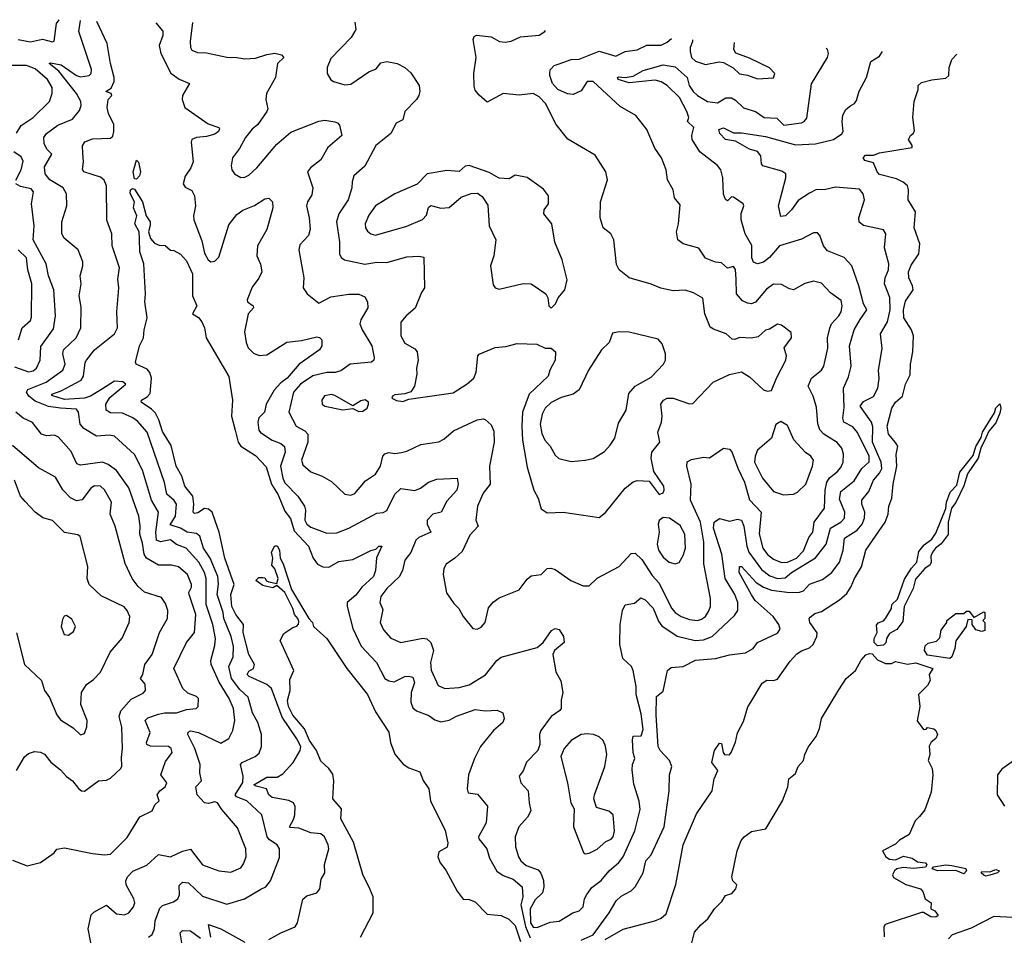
# Model space of a CAD drawing. Extents: x 1468344 to 1613994, y 525695 to 643861.
# Tile 113 of 256: x 1504971 to 1509888, y 638713 to 643284. Entities that reach past the tile are written whole.
import ezdxf

# ---------------------------------------------------------------- set-up
doc = ezdxf.new("R2010")
doc.units = 0

msp = doc.modelspace()

# ---------------------------------------------------------------- linework, layer by layer
at = {"layer": '0CON10XD'}
for points in [[(1504963.3, 643185), (1505025, 643173.8), (1505085, 643187.2), (1505135, 643173.8), (1505143.3, 643176.7), (1505155.4, 643265), (1505168.1, 643283.8)], [(1505336.2, 638625), (1505313.5, 638745), (1505328, 638815), (1505341.3, 638828.7), (1505405, 638864), (1505455, 638820.8), (1505495, 638815.4), (1505517.1, 638825), (1505540, 638855), (1505546.2, 638875), (1505542.1, 638895), (1505503.5, 638965), (1505501.8, 638985), (1505509.5, 639005), (1505536.9, 639033.1), (1505606.8, 639063.2), (1505665, 639116), (1505725, 639104.5), (1505785, 639132.5), (1505825, 639143.3), (1505885, 639065.4), (1505965.5, 639034.5), (1506025, 639027.9), (1506075, 639050.6), (1506089.5, 639070.5), (1506101.5, 639105), (1506101.1, 639145), (1506059.3, 639249.3), (1505980.5, 639340.5), (1505959.5, 639375), (1505945, 639378.8), (1505915, 639370.8), (1505895, 639374.8), (1505858.1, 639415), (1505850.6, 639455), (1505879.2, 639485), (1505870.6, 639525), (1505872.5, 639565), (1505846.7, 639645), (1505810.6, 639715), (1505812.5, 639727.5), (1505825, 639733.3), (1505865, 639726.2), (1505975, 639671.8), (1506015.2, 639694.8), (1506036.1, 639735), (1506046, 639785), (1506038.8, 639845), (1506016.7, 639895), (1505966.9, 639976.9), (1505928.2, 640065), (1505926, 640085), (1505945, 640160), (1505948.3, 640195), (1505935.7, 640265), (1505902.8, 640365), (1505902, 640495), (1505893.8, 640525), (1505865.6, 640575), (1505802.5, 640645), (1505754.6, 640664.6), (1505725, 640687.6), (1505675, 640677.8), (1505655, 640685.3), (1505650.7, 640725), (1505665.2, 640825), (1505630, 640885), (1505585.2, 641035), (1505545, 641113.6), (1505445, 641204.6), (1505419.5, 641209.5), (1505355, 641204.8), (1505292.4, 641242.4), (1505274.2, 641265), (1505264.7, 641324.7), (1505255, 641339.2), (1505174.4, 641344.4), (1505115, 641352.4), (1505049, 641379), (1505016.8, 641405), (1505005.4, 641425), (1505012.9, 641437.1), (1505104, 641475), (1505186.9, 641535), (1505198.4, 641565), (1505186.9, 641615), (1505190.3, 641635), (1505254, 641695), (1505276.8, 641745), (1505278.6, 641848.6), (1505267.7, 641905), (1505279.1, 641965), (1505273.5, 642005), (1505287.5, 642055), (1505286.5, 642075), (1505263.6, 642135), (1505193.9, 642193.9), (1505181.8, 642215), (1505182.1, 642275), (1505206.4, 642355), (1505204.6, 642415), (1505187.8, 642445), (1505122.1, 642485), (1505098, 642515), (1505095, 642548.8), (1505132.3, 642612.3), (1505107.6, 642637.6), (1505093.1, 642665), (1505092.2, 642695), (1505105.7, 642715), (1505162.5, 642757.5), (1505235, 642787.5), (1505269.6, 642830.4), (1505278.6, 642855), (1505276.8, 642875), (1505255.2, 642915), (1505166.1, 643026.1), (1505119.4, 643065), (1505125, 643068.5), (1505178.1, 643058.1), (1505255, 643004.5), (1505275, 642997.8), (1505319.1, 643005), (1505328.1, 643015), (1505330, 643035), (1505266.6, 643225), (1505274.9, 643279.1)], [(1505615, 638703.9), (1505633.6, 638716.4), (1505644.1, 638745), (1505647.5, 638785), (1505671.6, 638848.4), (1505685, 638861.8), (1505739.4, 638880.6), (1505760.8, 638895), (1505770, 638915), (1505767.6, 638962.4), (1505785, 638977.8), (1505815, 638974.6), (1505885, 638908.4), (1506005, 638868.8), (1506094, 638896), (1506175, 638943.3), (1506200.6, 638955), (1506223.1, 638985), (1506267.9, 639102.1), (1506268.2, 639145), (1506257.5, 639165), (1506219.1, 639189.1), (1506207.7, 639205), (1506180, 639315), (1506105, 639384.1), (1506053.3, 639405), (1506047.3, 639415), (1506086.1, 639476.1), (1506087.9, 639507.9), (1506073.9, 639565), (1506083.1, 639575), (1506146.9, 639605), (1506167.1, 639622.9), (1506178.7, 639655), (1506179.2, 639715), (1506160, 639775), (1506134.4, 639824.4), (1506112, 639902), (1506070.5, 639940.5), (1506028.9, 639995), (1506015.8, 640055), (1506037.5, 640102.5), (1506038.8, 640155), (1506027.9, 640205), (1505990.8, 640295), (1505986.6, 640325), (1505957.1, 640415), (1505963.9, 640466.1), (1505960.4, 640505), (1505922.7, 640595), (1505889.4, 640645), (1505870.9, 640705), (1505855, 640718.1), (1505808.1, 640725), (1505775.1, 640745.1), (1505722.3, 640762.3), (1505749.9, 640805), (1505753.6, 640865), (1505743.1, 640883.1), (1505706.9, 640915), (1505693.7, 640973.7), (1505607.5, 641225), (1505560.2, 641280.2), (1505537, 641297), (1505485, 641320.2), (1505425, 641321.5), (1505403.3, 641335), (1505402.3, 641365), (1505422.1, 641397.9), (1505501.4, 641465), (1505486.5, 641476.5), (1505445, 641478.7), (1505385, 641441), (1505325.1, 641404.9), (1505295, 641395.3), (1505195, 641387.5), (1505131.7, 641408.3), (1505131.2, 641415), (1505178.1, 641431.9), (1505278.5, 641485), (1505289.3, 641505), (1505298.2, 641571.8), (1505305, 641584.3), (1505345, 641636.5), (1505445.4, 641715), (1505460.5, 641745), (1505456.1, 641825), (1505466.1, 641945), (1505462.2, 641987.8), (1505470, 642045), (1505433.8, 642155), (1505431.2, 642215), (1505406.8, 642283.2), (1505405.4, 642455), (1505392.6, 642482.6), (1505375, 642497.1), (1505291.9, 642525), (1505285.5, 642535.5), (1505290.7, 642575), (1505286.7, 642616.7), (1505285.4, 642654.6), (1505296, 642674), (1505335, 642689.1), (1505425, 642692.1), (1505437, 642703), (1505442.3, 642725), (1505440.7, 642760.7), (1505414.7, 642815), (1505407.6, 642845), (1505413.1, 642885), (1505432, 642905), (1505427.5, 642915), (1505401.9, 642925), (1505427.6, 642942.4), (1505443.9, 642975), (1505443.9, 642995), (1505424.1, 643065), (1505407.7, 643165), (1505355.8, 643275.5)], [(1505650.7, 643268.5), (1505685.9, 643225.9), (1505685.9, 643205), (1505668.4, 643155), (1505676.3, 643115), (1505726.3, 643016.3), (1505767.7, 642987.7), (1505820, 642965), (1505784, 642905), (1505783.3, 642885), (1505795.6, 642845), (1505913.2, 642763.2), (1505965.6, 642745.6), (1505968.7, 642738.7), (1505964.5, 642725), (1505945, 642712.7), (1505905, 642700.2), (1505853.8, 642696.2), (1505831.5, 642685), (1505827.4, 642672.6), (1505836.9, 642575), (1505825.9, 642544.1), (1505797.2, 642502.8), (1505787.1, 642465), (1505797.8, 642447.8), (1505830.5, 642430.5), (1505843.8, 642405), (1505848.5, 642355), (1505839.4, 642305), (1505841.5, 642285), (1505880.6, 642180.6), (1505895, 642118), (1505912.2, 642085), (1505925, 642075.6), (1505945, 642078.1), (1505965, 642098), (1506015, 642259.2), (1506055, 642311.5), (1506085, 642333.1), (1506143.1, 642356.9), (1506195, 642390), (1506215, 642393.3), (1506233.9, 642373.9), (1506235.6, 642345), (1506205.8, 642235.8), (1506158.9, 642155), (1506155.4, 642105), (1506173.6, 642063.6), (1506180, 642025), (1506166, 641994), (1506131.7, 641948.3), (1506106.9, 641885), (1506108.6, 641875), (1506137.1, 641855), (1506139.4, 641845), (1506112.9, 641815), (1506093.6, 641726.4), (1506101.7, 641671.7), (1506112.7, 641645), (1506139.2, 641619.2), (1506167, 641607), (1506205, 641611.5), (1506305, 641674.6), (1506377.9, 641682.1), (1506455, 641700), (1506468.1, 641698.1), (1506480, 641685), (1506480.8, 641655), (1506468.6, 641635), (1506366.4, 641563.6), (1506307.1, 641495), (1506275, 641471.2), (1506242.4, 641435), (1506202.7, 641365), (1506194.6, 641325.4), (1506165, 641295.8), (1506160, 641275), (1506165.6, 641235), (1506173.5, 641223.5), (1506231.5, 641185), (1506275, 641168.9), (1506293.9, 641153.9), (1506297.1, 641125), (1506274.5, 641055), (1506285, 640994.4), (1506295, 640971.6), (1506360.4, 640905), (1506392.7, 640855), (1506398.8, 640835), (1506395.3, 640785), (1506405.9, 640765.9), (1506425, 640750.5), (1506505, 640720), (1506555, 640721.6), (1506614.2, 640745.8), (1506755, 640820), (1506785.9, 640824.1), (1506805, 640833.6), (1506845, 640914.5), (1506875, 640943.8), (1506945, 640933.8), (1506973.1, 640945), (1507012.5, 640975), (1507055, 640989.6), (1507155.7, 640995.7), (1507160.6, 640965), (1507153.5, 640935), (1507105, 640880.9), (1507075.3, 640824.7), (1507033.6, 640815), (1507006.8, 640785), (1507006.2, 640765), (1507024.2, 640725), (1506965, 640699.1), (1506948.7, 640685), (1506925, 640624.4), (1506895, 640586), (1506883.1, 640535), (1506867, 640503), (1506803.8, 640445), (1506775, 640404.3), (1506769.2, 640375), (1506785, 640340), (1506771.5, 640275), (1506788.3, 640238.3), (1506825, 640195.8), (1506875, 640174), (1506985, 640196.7), (1507005, 640192.5), (1507025, 640175.6), (1507038.3, 640135), (1507023.2, 640075), (1507026.6, 640036.6), (1507060.2, 639960.2), (1507095, 639945.4), (1507165, 639950), (1507215.9, 639964.1), (1507296.8, 640013.2), (1507353.8, 640085), (1507375, 640100.8), (1507555, 640150.4), (1507585.8, 640175), (1507626.7, 640235), (1507645, 640244), (1507665, 640240), (1507687.5, 640205), (1507690.8, 640175), (1507641.1, 640135), (1507633.3, 640115), (1507648.3, 640028.3), (1507674.2, 639984.2), (1507683.5, 639925), (1507675, 639886.7), (1507674.4, 639845), (1507668.1, 639835), (1507625, 639806), (1507574, 639736), (1507566.4, 639715), (1507567.9, 639665), (1507559.1, 639635), (1507501.8, 639578.2), (1507485.4, 639534.6), (1507465, 639507.5), (1507473.3, 639475), (1507510.4, 639435), (1507514.6, 639374.6), (1507524.4, 639335), (1507506.9, 639303.1), (1507463.5, 639255), (1507445.6, 639205), (1507447.5, 639155), (1507461.8, 639105), (1507473.8, 639085), (1507501.1, 639061.1), (1507559.6, 639039.6), (1507573.4, 639023.4), (1507586.4, 638986.4), (1507588.9, 638955), (1507581.1, 638925), (1507545, 638890.8), (1507520.6, 638845), (1507522.2, 638775), (1507535, 638754.2), (1507555, 638752.1), (1507620.9, 638779.1), (1507665, 638783.6), (1507732.5, 638825), (1507765, 638835.4), (1507785.4, 638855), (1507791.4, 638895), (1507802.4, 638917.6), (1507828.8, 638951.2), (1507875, 638986.2), (1507914.5, 639035.5), (1507963.3, 639076.7), (1507984.7, 639105), (1508042.4, 639235), (1508069.5, 639340.5), (1508065, 639383.3), (1508038, 639468), (1508029, 639539), (1508030.7, 639565), (1508042.4, 639595), (1508034.1, 639625.9), (1508031.5, 639688.5), (1508035, 639707.5), (1508075, 639708.8), (1508085, 639740), (1508075, 639818.8), (1508048.9, 639915), (1508048.9, 639955), (1508035.2, 640035.2), (1508025.6, 640055.6), (1507983.3, 640095), (1507967.2, 640165), (1507970, 640265), (1507981.5, 640335), (1507995, 640362.2), (1508040.5, 640370.5), (1508072, 640398), (1508095, 640388.5), (1508135, 640345.6), (1508160.6, 640280.6), (1508178.5, 640258.5), (1508255, 640205.9), (1508344.8, 640184.8), (1508385, 640188), (1508428.2, 640205), (1508540.5, 640309.5), (1508557.5, 640335), (1508557.8, 640375), (1508541.8, 640415), (1508493.7, 640493.7), (1508477, 640615), (1508436.2, 640745), (1508438.2, 640775), (1508465, 640793.5), (1508515, 640779.7), (1508555, 640790.9), (1508575, 640785.6), (1508587.9, 640755), (1508602, 640655), (1508612.4, 640625), (1508675, 640539.8), (1508716.9, 640506.9), (1508755.2, 640494.8), (1508792.7, 640497.3), (1508824.8, 640525), (1508945, 640597.6), (1508997.4, 640665), (1509019.8, 640745), (1509072.9, 640777.1), (1509089.2, 640795), (1509091.9, 640825), (1509065, 640890), (1509072, 640928), (1509138.8, 640981.2), (1509176.3, 641043.7), (1509213, 641077), (1509212.2, 641105), (1509155, 641222.7), (1509132, 641252), (1509086.2, 641275), (1509081.1, 641295), (1509087.6, 641347.6), (1509085.4, 641445), (1509109.8, 641500.2), (1509122.5, 641555), (1509114.1, 641655.9), (1509138.2, 641735), (1509168, 641788), (1509200.6, 641835), (1509184.8, 641864.8), (1509161.8, 641955), (1509125.6, 642055), (1509087.3, 642097.3), (1509005, 642130), (1508985.6, 642155), (1508967.2, 642207.2), (1508955, 642220), (1508935, 642220), (1508875, 642187.5), (1508765, 642154.6), (1508715, 642096.5), (1508685, 642073.2), (1508655, 642064.7), (1508635, 642073.1), (1508627.8, 642095), (1508627.2, 642157.2), (1508594.1, 642215), (1508574.6, 642285), (1508573.9, 642316.1), (1508586.7, 642355), (1508584.4, 642364.4), (1508535, 642398), (1508525, 642400), (1508505, 642380), (1508495, 642386.7), (1508486.4, 642413.6), (1508482.9, 642495), (1508472.9, 642535), (1508456.1, 642556.1), (1508368.2, 642625), (1508329.1, 642685), (1508327.9, 642705), (1508338.2, 642745), (1508306.5, 642775), (1508311.8, 642795), (1508302.7, 642825), (1508266.7, 642895), (1508205, 642956), (1508175, 642973.5), (1508145, 642981.6), (1508015, 642968.2), (1507959.5, 642985), (1507955.8, 642995), (1507962.1, 642997.9), (1507995, 642995.3), (1508035, 643001.8), (1508085, 643029.4), (1508185, 643058.2), (1508245, 643048.4), (1508304.7, 642995), (1508314.4, 642955), (1508333.8, 642925), (1508355.5, 642905), (1508405.3, 642875.3), (1508455, 642868.2), (1508496.6, 642893.4), (1508525, 642894.1), (1508545, 642882.7), (1508585, 642844.2), (1508645.7, 642825), (1508688.8, 642795), (1508752.2, 642792.2), (1508786.7, 642756.7), (1508875, 642769.1), (1508888.6, 642775), (1508902, 642792), (1508925, 642963.8), (1509004.4, 643095), (1509010.6, 643115), (1509004.3, 643135), (1508997.8, 643141.3)], [(1505833.8, 643269.1), (1505821.9, 643175), (1505824.4, 643145), (1505831.7, 643131.7), (1505859.7, 643119.7), (1505905, 643119.1), (1506005, 643096.9), (1506055.7, 643094.3), (1506095, 643087.9), (1506148.1, 643091.9), (1506205, 643110.4), (1506245, 643116.4), (1506279.1, 643109.1), (1506290, 643095), (1506259.2, 643065), (1506248.1, 642995), (1506203.5, 642915), (1506200.5, 642885), (1506211.2, 642838.8), (1506206.2, 642825), (1506160.2, 642759.8), (1506132, 642738), (1506098.5, 642695), (1506069.3, 642640.7), (1506033.8, 642595), (1506027.5, 642555), (1506030.8, 642535), (1506044.3, 642514.3), (1506075, 642496), (1506095, 642497.1), (1506115, 642506.9), (1506155.4, 642545), (1506255, 642663.1), (1506325, 642722.3), (1506465, 642777.5), (1506495, 642781.5), (1506545, 642774.4), (1506559.1, 642769.1), (1506567.8, 642757.8), (1506580, 642705), (1506509.4, 642645), (1506475, 642584.5), (1506423.3, 642545), (1506409.1, 642525), (1506435.3, 642445), (1506430.9, 642409.1), (1506407.7, 642375), (1506402.9, 642355), (1506417.5, 642295), (1506421.8, 642238.2), (1506413.2, 642206.8), (1506370.8, 642159.2), (1506364.5, 642135), (1506390.6, 641995), (1506387.1, 641945), (1506407.1, 641915), (1506465, 641869.2), (1506525, 641900), (1506615, 641913.5), (1506665, 641913.3), (1506695, 641900), (1506708.6, 641875), (1506710, 641845), (1506674.5, 641785), (1506670.4, 641765), (1506681.5, 641735), (1506729.3, 641655), (1506741.8, 641598.2), (1506740, 641585), (1506728.8, 641575), (1506621.2, 641565), (1506575, 641530.4), (1506547.4, 641522.6), (1506505, 641523.4), (1506435, 641506.4), (1506374.1, 641465), (1506339.3, 641425), (1506315.3, 641325), (1506351.1, 641255), (1506395, 641232.2), (1506410, 641215), (1506410.3, 641175), (1506378.8, 641085), (1506385, 641062.5), (1506425, 641026.4), (1506482, 641005), (1506528.3, 640978.3), (1506595, 640915.8), (1506625, 640910.8), (1506645, 640918.1), (1506698.7, 640981.3), (1506747.8, 641015), (1506772.9, 641055), (1506784.7, 641105), (1506795, 641116.8), (1506815, 641123.3), (1506845, 641118.9), (1506877.3, 641122.7), (1506905, 641129.6), (1506975, 641162.7), (1507065, 641177.1), (1507089.8, 641190.2), (1507138, 641232), (1507255, 641285.6), (1507285, 641291.9), (1507295, 641288.6), (1507325, 641261.1), (1507339.1, 641229.1), (1507340.9, 641175), (1507317.7, 641055), (1507321.1, 640965), (1507285, 640920), (1507257.3, 640855), (1507248.8, 640785), (1507260, 640755), (1507219.5, 640710.5), (1507180.3, 640629.7), (1507144.2, 640595), (1507100.8, 640565), (1507090, 640545), (1507086.1, 640513.9), (1507102.4, 640422.4), (1507138.9, 640368.9), (1507163.3, 640345), (1507185, 640304.3), (1507234.4, 640244.4), (1507255, 640240.8), (1507275, 640251.4), (1507296.2, 640273.8), (1507312.4, 640347.6), (1507335, 640376), (1507365, 640397.5), (1507465, 640436.9), (1507505, 640491.2), (1507525, 640508), (1507575.7, 640514.3), (1507605.9, 640544.1), (1507623.9, 640546.1), (1507645, 640538.6), (1507724, 640484), (1507785, 640458), (1507815, 640458), (1507855, 640495.6), (1507964.2, 640555), (1508025, 640618.9), (1508045, 640620), (1508078.5, 640588.5), (1508129, 640509), (1508165, 640471.5), (1508226.7, 640346.7), (1508244.2, 640325), (1508275, 640305.2), (1508315, 640290), (1508355, 640284.1), (1508375, 640290.9), (1508395, 640305.4), (1508411, 640329), (1508420, 640355), (1508421.1, 640395), (1508387.7, 640567.7), (1508387.6, 640675), (1508371.1, 640775), (1508320.2, 640885), (1508324.4, 640965), (1508302.5, 641055), (1508305, 641076.7), (1508325, 641088.8), (1508385, 641100), (1508415, 641096.2), (1508485, 641144.2), (1508515, 641140), (1508527, 641127), (1508556.7, 641045), (1508591, 640975), (1508615, 640887.5), (1508673.8, 640825), (1508663.3, 640716.7), (1508681.4, 640645), (1508705, 640614.1), (1508735, 640591.6), (1508774.8, 640574.8), (1508805, 640575.7), (1508850.7, 640595), (1508885, 640632.3), (1508911.3, 640698.7), (1508931.2, 640725), (1508938.7, 640775), (1508989.3, 640845), (1508993.7, 640935), (1509001.5, 640975), (1509015, 640996.8), (1509053.1, 641026.9), (1509072, 641048), (1509082.9, 641075), (1509084.2, 641114.2), (1509076.8, 641145), (1509053.3, 641173.3), (1508987.3, 641215), (1508966.7, 641236.7), (1508955.9, 641265.9), (1508949.3, 641349.3), (1508934, 641405), (1508908, 641455), (1508924.4, 641495), (1508974.4, 641535), (1508986.2, 641555), (1509006.7, 641643.3), (1509005.2, 641695), (1509016.3, 641743.7), (1509024.6, 641765), (1509062, 641805), (1509072.5, 641825), (1509078.8, 641855), (1509072.7, 641882.7), (1509020.5, 641920.5), (1508975, 641967.9), (1508935, 641978.5), (1508892.4, 641967.6), (1508835, 641936), (1508815, 641940), (1508775, 641961.5), (1508735, 641963.6), (1508700.8, 641939.2), (1508645, 641873.3), (1508625, 641865.6), (1508605, 641868.5), (1508580, 641880), (1508550.9, 641915), (1508548.9, 641988.9), (1508545, 642037.5), (1508535, 642052.5), (1508505, 642044.2), (1508475, 642070.5), (1508445, 642072.7), (1508395, 642093.5), (1508363, 642143), (1508284.5, 642164.5), (1508258, 642185), (1508250.8, 642225), (1508261.5, 642265), (1508268.8, 642358.8), (1508241.2, 642395), (1508234, 642435), (1508206.2, 642485), (1508198.8, 642535), (1508175.8, 642595), (1508142.1, 642642.1), (1508102.5, 642735), (1508048, 642805), (1507970.1, 642850.1), (1507835, 642975.4), (1507804.7, 642975.3), (1507775, 642929.4), (1507735, 642911.2), (1507706.7, 642913.3), (1507657.8, 642935), (1507631.4, 642965), (1507618, 643005), (1507618.3, 643021.7), (1507622, 643035), (1507640, 643055), (1507665, 643063.6), (1507725, 643084.4), (1507765, 643086.6), (1507865, 643126), (1507948, 643102), (1507995, 643125.4), (1508055, 643133.9), (1508103.2, 643156.8), (1508175, 643156.8), (1508205, 643170.8), (1508225.5, 643189.8)], [(1506644.6, 643271.6), (1506649.1, 643235), (1506625.8, 643195), (1506525, 643090), (1506506, 643045), (1506506.2, 643015), (1506524.3, 642984.3), (1506537.5, 642975), (1506595, 642958.1), (1506625, 642961.2), (1506715, 643023.3), (1506750.8, 643039.2), (1506775, 643068.8), (1506805, 643075.4), (1506856.7, 643065), (1506893.8, 643045), (1506925, 643018.8), (1506966, 642955), (1506968.8, 642925), (1506963.8, 642905), (1506953.3, 642885), (1506894.2, 642825.8), (1506885, 642783.8), (1506851.9, 642768.1), (1506824, 642715), (1506749.2, 642655), (1506695, 642552), (1506640, 642505), (1506631.1, 642475), (1506630.6, 642445), (1506611.8, 642385), (1506565.3, 642314.7), (1506552.9, 642275), (1506567.5, 642175), (1506568.5, 642115), (1506576.1, 642096.1), (1506594, 642085), (1506695, 642062.8), (1506755, 642074.1), (1506805, 642070.9), (1506905, 642100), (1506965, 642103.3), (1506988.8, 642098.8), (1506993.3, 641945), (1506977.6, 641922.4), (1506946.1, 641843.9), (1506900.4, 641805), (1506875.3, 641774.7), (1506874.6, 641705), (1506895, 641669.5), (1506945, 641640), (1506955.6, 641625), (1506961.5, 641585), (1506951.9, 641545), (1506954.3, 641514.3), (1506942.2, 641455), (1506925, 641426.2), (1506895, 641415.8), (1506845, 641411.2), (1506832.5, 641405), (1506830, 641395), (1506853, 641383), (1506885, 641378), (1506915, 641388.8), (1507135, 641421.9), (1507205, 641466.3), (1507238.2, 641495), (1507250.9, 641525), (1507259.4, 641605), (1507265, 641614), (1507345, 641647.5), (1507398, 641652), (1507455, 641668.1), (1507554.2, 641664.2), (1507595, 641643.3), (1507625, 641643.8), (1507646, 641625), (1507644.4, 641585), (1507618.5, 641535), (1507610, 641505), (1507515.4, 641415), (1507482.8, 641325), (1507478.1, 641255), (1507481.9, 641185), (1507505, 641050), (1507538.9, 640935), (1507560, 640895), (1507575, 640842), (1507605, 640822.9), (1507685.8, 640825.8), (1507865, 640798.1), (1507896.4, 640823.6), (1507995, 640945.8), (1508035, 640976), (1508055, 640983.8), (1508115, 640980), (1508164.2, 640914.2), (1508185, 640921.2), (1508190, 640935), (1508187.1, 640955), (1508138.5, 641028.5), (1508124.5, 641095.5), (1508127.5, 641125), (1508166.9, 641175), (1508158.5, 641225), (1508176.7, 641275), (1508179.4, 641305), (1508172, 641365), (1508185.3, 641384.7), (1508205, 641393.8), (1508234.6, 641394.6), (1508315, 641365.6), (1508332.2, 641367.8), (1508434.2, 641475), (1508515, 641512.5), (1508575.8, 641525.8), (1508615, 641500.8), (1508685, 641436.7), (1508705, 641430), (1508725, 641433.3), (1508749.4, 641495), (1508796.9, 641585), (1508799.4, 641605), (1508788, 641645), (1508825.6, 641695), (1508822.7, 641722.7), (1508775, 641759.4), (1508755, 641764.4), (1508715, 641739.2), (1508695, 641734.2), (1508659.2, 641700.8), (1508623.8, 641693.8), (1508565, 641697.1), (1508542.7, 641687.3), (1508528.3, 641688.3), (1508498.8, 641715), (1508435, 641738.2), (1508419.7, 641749.7), (1508392.3, 641815), (1508383.1, 641893.1), (1508335, 641920), (1508295, 641933.6), (1508235, 641930.9), (1508173, 641943), (1508125, 641964.2), (1508015, 641995.7), (1507964.7, 642034.7), (1507951.1, 642061.1), (1507938.1, 642185), (1507922.5, 642215), (1507884, 642245), (1507870, 642295), (1507872.2, 642375), (1507906.5, 642485), (1507898.1, 642525), (1507845, 642606.9), (1507707.9, 642687.9), (1507650.3, 642760.3), (1507596.9, 642865), (1507565, 642898.6), (1507535, 642916.2), (1507465, 642907.1), (1507385, 642914.6), (1507305, 642872.5), (1507265, 642907.5), (1507245, 642932), (1507241.2, 642951.2), (1507239.7, 643015), (1507250.3, 643095), (1507235.5, 643184.5), (1507240.9, 643199.1), (1507253.1, 643206.9), (1507325, 643198.5), (1507367.5, 643175), (1507395, 643172.1), (1507425, 643176), (1507472.4, 643197.6), (1507565, 643207.1), (1507593.8, 643225), (1507596.6, 643229.2)], [(1508330.7, 643183.2), (1508331.2, 643175), (1508318.8, 643145), (1508318.4, 643125), (1508326.1, 643095), (1508345, 643076.7), (1508395, 643060), (1508463.8, 643073.8), (1508485, 643070), (1508533.2, 643043.2), (1508565, 643014.1), (1508605, 643007.3), (1508655, 642988.4), (1508735, 642993.8), (1508742.5, 643015), (1508715, 643043.3), (1508615, 643092.5), (1508547, 643117), (1508537.5, 643135), (1508540.8, 643170)], [(1507895, 638692.2), (1507985, 638743.8), (1508142.9, 638785), (1508175, 638798.5), (1508198.9, 638821.1), (1508247.1, 638967.1), (1508285, 639164.3), (1508350.5, 639319.5), (1508429.2, 639435), (1508438.5, 639495), (1508456.9, 639535), (1508426.9, 639575), (1508440, 639635), (1508465, 639672.5), (1508475, 639670), (1508483.8, 639625), (1508491.2, 639615), (1508515, 639614.2), (1508523.8, 639625), (1508545, 639677.5), (1508555.6, 639724.4), (1508585, 639780), (1508606.5, 639853.5), (1508622.5, 639877.5), (1508677.9, 639972.1), (1508702.7, 639987.3), (1508735, 639984.7), (1508755, 639991.8), (1508818.6, 640081.4), (1508852.4, 640117.6), (1508875, 640133.4), (1508915, 640147.7), (1508933.5, 640165), (1508952.1, 640205), (1508953.1, 640223.1), (1508917.1, 640275), (1508914, 640295), (1508918.3, 640301.7), (1508941.1, 640318.9), (1508975, 640328.9), (1509065, 640387.1), (1509101.1, 640418.9), (1509123.8, 640455), (1509139.6, 640495), (1509175, 640552.9), (1509197, 640635), (1509293, 640775), (1509307.7, 640815), (1509311, 640855), (1509326.6, 640895), (1509332.3, 640965), (1509351.8, 641055), (1509347.3, 641112.7), (1509355.7, 641155), (1509343.6, 641173.6), (1509309.2, 641215), (1509303.1, 641255), (1509325.3, 641345), (1509344.7, 641375), (1509379.1, 641405), (1509395, 641464), (1509418.3, 641511.7), (1509420, 641565), (1509431.3, 641625), (1509433.6, 641705), (1509423.6, 641735), (1509386.1, 641795), (1509384.7, 641834.7), (1509395, 641879.2), (1509432.1, 641935), (1509430, 641955), (1509411.4, 641995), (1509410, 642025), (1509422.2, 642057.8), (1509461.2, 642115), (1509466.4, 642165), (1509437.5, 642245), (1509444.5, 642324.5), (1509407.1, 642385), (1509410, 642435), (1509403.5, 642455), (1509383, 642473), (1509349.3, 642489.3), (1509265, 642510.8), (1509252.5, 642525), (1509235, 642570), (1509191.3, 642581.3), (1509182.9, 642595), (1509195, 642606.9), (1509235, 642607.5), (1509265, 642620), (1509427.5, 642645), (1509427.5, 642655), (1509410, 642685), (1509420, 642705), (1509435, 642717.5), (1509438.7, 642731.3), (1509431.4, 642795), (1509437.6, 642875), (1509458.1, 642935), (1509457.5, 642955), (1509475, 642970.8), (1509525, 642984.3), (1509595, 642992.4), (1509611.4, 643005), (1509612.9, 643045), (1509625.5, 643084.5), (1509651.2, 643111.2)], [(1509121.2, 642855), (1509140, 642865), (1509149.1, 642880.9), (1509162.7, 642927.3), (1509199.3, 642995), (1509220.6, 643075), (1509265, 643101.4), (1509279.5, 643124.3)], [(1504955, 642718.1), (1504978.5, 642755), (1505038.5, 642795), (1505119.5, 642875), (1505133.5, 642915), (1505132.9, 642945), (1505110.8, 642985), (1505048.5, 643038.5), (1505005, 643054.4), (1504884.8, 643054.8)], [(1507775, 638689.4), (1507835, 638715.8), (1507914.7, 638825), (1507949.6, 638885), (1507975, 638908.7), (1508024.8, 638935.2), (1508044.5, 638955), (1508083.8, 639025), (1508097.9, 639085), (1508124.7, 639115.3), (1508134.3, 639135.7), (1508188.8, 639255), (1508213.6, 639435), (1508216.7, 639515), (1508228.2, 639555), (1508216.7, 639585), (1508168.7, 639635), (1508159.2, 639655), (1508148.6, 639811.4), (1508150.8, 639905), (1508185, 639932.5), (1508206, 640035), (1508225, 640050), (1508284.5, 640055.5), (1508345, 640086), (1508445, 640095.6), (1508515, 640114), (1508596, 640124), (1508633.8, 640145), (1508655.8, 640175), (1508755, 640221.9), (1508768.2, 640241.8), (1508762.3, 640265), (1508734.2, 640305), (1508687.9, 640345), (1508644.2, 640384.2), (1508625, 640413.2), (1508564.6, 640524.6), (1508565, 640553.5), (1508575.9, 640555), (1508648.7, 640475), (1508685, 640451.6), (1508725, 640436.7), (1508815, 640424.5), (1508864.6, 640425.4), (1508885, 640432.7), (1508914.6, 640465.4), (1508980.5, 640489.5), (1509025.9, 640524.1), (1509064, 640575), (1509082.9, 640635), (1509090.4, 640695), (1509153.8, 640735), (1509178.1, 640765), (1509188.9, 640795), (1509191.6, 640825), (1509176.1, 640865), (1509175.9, 640885), (1509211.1, 640928.9), (1509234.8, 640985), (1509265, 641019.4), (1509276.9, 641043.1), (1509273.5, 641075), (1509229.2, 641175), (1509231.9, 641251.9), (1509225.2, 641275), (1509168.6, 641355), (1509185, 641377.8), (1509235, 641403.3), (1509256, 641445), (1509263.3, 641493.3), (1509259.2, 641535), (1509278, 641642), (1509270, 641715), (1509304.8, 641775.2), (1509318.2, 641835), (1509316.2, 641896.2), (1509289.1, 641965), (1509292.1, 641995), (1509309.1, 642035), (1509311.5, 642065), (1509290, 642145), (1509296.7, 642215), (1509285, 642235.5), (1509185, 642256.2), (1509162.7, 642272.7), (1509160.9, 642295), (1509189.1, 642385), (1509182.9, 642415), (1509165, 642437.3), (1509045, 642447.2), (1508995, 642435.4), (1508946.2, 642435), (1508915, 642418.3), (1508858.3, 642381.7), (1508825, 642334.5), (1508795, 642304.5), (1508771.5, 642301.5), (1508760.4, 642355), (1508797.3, 642495), (1508796.7, 642515), (1508777, 642527), (1508682, 642555), (1508674.6, 642564.6), (1508672.6, 642605), (1508655.2, 642625.1), (1508615, 642636.8), (1508545, 642677), (1508495, 642685.8), (1508468.1, 642715), (1508461.8, 642735), (1508485, 642743.2), (1508535, 642718.2), (1508575, 642718.7), (1508695, 642700.4), (1508845, 642659.5), (1508945, 642664.3), (1509034.2, 642685.8), (1509076.6, 642713.4), (1509082.5, 642725), (1509077.9, 642775), (1509082.1, 642807.9), (1509096.7, 642835), (1509121.2, 642855)], [(1504952.7, 642482.7), (1504978.9, 642535), (1504988, 642578), (1504978.5, 642598.5), (1504941.5, 642625)], [(1505555, 642487.8), (1505545, 642488.8), (1505537.8, 642525), (1505555, 642582), (1505565, 642572), (1505574.7, 642525), (1505569.2, 642505), (1505555, 642487.8)], [(1507625, 641844.2), (1507646.2, 641865), (1507660, 641895), (1507692.9, 641935), (1507704.3, 641985), (1507680.8, 642085), (1507643, 642173), (1507628, 642265), (1507588, 642315), (1507590.8, 642335), (1507612.5, 642365), (1507612, 642405), (1507587.3, 642437.3), (1507505, 642496), (1507445, 642507.5), (1507415, 642490), (1507365, 642493.3), (1507315, 642520.8), (1507215, 642555.8), (1507195, 642552.9), (1507165, 642526.2), (1507105, 642530.8), (1507005.7, 642514.3), (1506956.7, 642463.3), (1506844.7, 642415.3), (1506748.5, 642355), (1506715, 642307.8), (1506697.2, 642265), (1506697.7, 642245), (1506708.3, 642228.3), (1506725, 642214.4), (1506748.6, 642208.6), (1506905, 642253.8), (1506983.4, 642286.6), (1507002.1, 642307.9), (1507013.1, 642346.9), (1507025, 642356), (1507075, 642342.9), (1507115, 642345.6), (1507175, 642398), (1507226.1, 642416.1), (1507257.3, 642417.3), (1507281.2, 642401.2), (1507308.7, 642358.7), (1507316, 642255), (1507348.6, 642185), (1507339.4, 642105), (1507321.9, 642055), (1507335, 641960), (1507345.9, 641945.9), (1507365, 641938.8), (1507485, 641967.1), (1507525.4, 641965.4), (1507598, 641915), (1507608.8, 641895), (1507613.8, 641855), (1507625, 641844.2)], [(1504945, 641551.6), (1505015, 641525.8), (1505038.7, 641531.3), (1505054.6, 641545), (1505074.1, 641585), (1505077, 641653), (1505139.5, 641740.5), (1505150, 641805), (1505142.5, 641935), (1505115.3, 642005), (1505103.6, 642065), (1505039.4, 642185), (1505043.2, 642255), (1505031.2, 642365), (1505040, 642425), (1505029.2, 642439.2), (1504975, 642450.8), (1504952.7, 642465)], [(1506215, 638692.5), (1506274.7, 638725.3), (1506347.5, 638755), (1506358.2, 638775), (1506385, 638894.2), (1506405, 638910), (1506455.3, 638924.7), (1506469.5, 638945), (1506477, 638993), (1506495.6, 639025), (1506493.7, 639066.3), (1506514.3, 639145), (1506511.9, 639165), (1506493.6, 639205), (1506475, 639220.3), (1506424.3, 639224.3), (1506365, 639248.6), (1506321.9, 639251.9), (1506318.1, 639255), (1506338.9, 639291.1), (1506345.2, 639315), (1506346.4, 639356.4), (1506337.8, 639375), (1506315.8, 639385.8), (1506231.3, 639401.3), (1506216.2, 639415), (1506204.4, 639445), (1506151.7, 639458.3), (1506140, 639465), (1506205, 639502.6), (1506256.9, 639503.1), (1506285, 639518.5), (1506336.1, 639575), (1506371.5, 639635), (1506374.7, 639655), (1506355, 639694.6), (1506281.8, 639801.8), (1506229.1, 639945), (1506205.8, 639965.8), (1506117.3, 640005), (1506107.6, 640015), (1506115, 640031.6), (1506139.2, 640045), (1506144.6, 640065), (1506115, 640115.7), (1506087.4, 640225), (1506088.8, 640265), (1506050.2, 640315), (1506031.2, 640355), (1506025.4, 640415), (1506042.4, 640465), (1505995.2, 640595), (1505967, 640725), (1505947.6, 640782.4), (1505931.8, 640825), (1505915, 640840.9), (1505895, 640843.4), (1505861.6, 640821.6), (1505845, 640819.2), (1505837.5, 640825), (1505841.6, 640865), (1505836.7, 640905), (1505796, 640956), (1505780.2, 641005), (1505752.4, 641055), (1505727.6, 641157.6), (1505685, 641227.8), (1505666.4, 641286.4), (1505648.8, 641318.8), (1505629.8, 641339.8), (1505578.6, 641375), (1505580, 641385), (1505608.3, 641401.7), (1505622.1, 641417.9), (1505629.7, 641495), (1505622, 641522), (1505608.5, 641538.5), (1505553.3, 641565), (1505550, 641575), (1505570, 641655), (1505589.8, 641695), (1505593.1, 641735), (1505608.6, 641795), (1505596.2, 641876.2), (1505600, 641915), (1505591.1, 642065), (1505572, 642125), (1505569.1, 642189.1), (1505567.3, 642225), (1505545.6, 642265), (1505555.7, 642305), (1505539.5, 642345), (1505544.7, 642375), (1505523.7, 642416.3), (1505525.5, 642435), (1505535, 642441.3), (1505545, 642438), (1505585.3, 642375.3), (1505602.2, 642305), (1505622.3, 642275), (1505623.5, 642256.5), (1505614.1, 642225), (1505625, 642190.8), (1505645, 642167.5), (1505668.3, 642158.3), (1505697, 642157), (1505725, 642132.5), (1505741.7, 642131.7), (1505775, 642112.5), (1505805, 642080), (1505834.4, 642015), (1505834, 641905), (1505855.8, 641855), (1505833.8, 641815), (1505865, 641798), (1505880.6, 641775), (1505893.5, 641745), (1505902.1, 641695), (1506015, 641502.5), (1506033.9, 641383.9), (1506028.2, 641305), (1506046.5, 641235), (1506062.5, 641175), (1506075.2, 641155.2), (1506148.1, 641108.1), (1506202.1, 641052.1), (1506228.6, 640965), (1506262.3, 640912.3), (1506295, 640830.7), (1506323.2, 640793.2), (1506342.5, 640732.5), (1506413.1, 640655), (1506437.3, 640595), (1506458.5, 640565), (1506485, 640552), (1506515, 640551.2), (1506565, 640579.3), (1506635, 640589.7), (1506725, 640634), (1506750, 640640), (1506765, 640655.6), (1506778.8, 640655), (1506753, 640597), (1506748.2, 640535), (1506738, 640505), (1506679.4, 640450.6), (1506649, 640411), (1506606.5, 640375), (1506606.4, 640355), (1506635.3, 640245.3), (1506676.3, 640156.3), (1506752.8, 640075), (1506795.4, 639995), (1506815, 639982.7), (1506841.6, 639978.4), (1506895, 640004.4), (1506915, 640007.3), (1506935, 640001.4), (1506942.3, 639975), (1506926.7, 639925), (1506925, 639877.5), (1506935, 639848.6), (1506953.4, 639833.4), (1507015, 639811.1), (1507045, 639789.2), (1507075, 639778.9), (1507115, 639786.4), (1507152.9, 639807.1), (1507245, 639840.6), (1507295, 639834.4), (1507355, 639837.1), (1507383, 639823), (1507391.1, 639795), (1507384.3, 639775), (1507337.3, 639735), (1507272.5, 639655), (1507242.2, 639595), (1507212.5, 639515), (1507205.5, 639445), (1507210, 639425), (1507256.9, 639416.9), (1507307.5, 639357.5), (1507301.2, 639275), (1507262.7, 639205), (1507263.5, 639195), (1507304.4, 639145), (1507318, 639098), (1507354.1, 639034.1), (1507385, 639012.2), (1507435, 638993), (1507480, 638955), (1507483.3, 638905), (1507474, 638865), (1507496.5, 638756.5), (1507520.7, 638700.7)], [(1504966.2, 641685), (1504984.4, 641745), (1505025, 641782.9), (1505030.5, 641799.5), (1505032.2, 641965), (1505012.6, 642035), (1505005.2, 642095), (1504964.2, 642134.2)], [(1507725, 641077.9), (1507795, 641084.4), (1507835, 641092.9), (1507891.3, 641128.7), (1507920.2, 641159.8), (1507942.2, 641195), (1507960.8, 641269.2), (1508000.4, 641335), (1508012.7, 641417.3), (1508045.3, 641454.7), (1508125, 641500), (1508185.6, 641565), (1508195.6, 641585), (1508195.6, 641615), (1508179.2, 641665), (1508158.6, 641688.6), (1508015, 641724.2), (1507964.6, 641725.4), (1507931.2, 641718.8), (1507915, 641672.5), (1507877.1, 641635), (1507811.5, 641535), (1507764.2, 641435.8), (1507735, 641414.6), (1507675, 641397.1), (1507625, 641372.5), (1507595, 641344.6), (1507580.2, 641315), (1507569.8, 641265), (1507578.6, 641218.6), (1507593.3, 641185), (1507619.6, 641155), (1507645, 641109.5), (1507663.5, 641093.5), (1507725, 641077.9)], [(1506665, 641327.5), (1506685, 641330), (1506706.7, 641345), (1506713.8, 641365), (1506713.3, 641375), (1506695.6, 641385.6), (1506675, 641381.4), (1506635, 641356.2), (1506545, 641408), (1506527.8, 641412.2), (1506493.8, 641406.2), (1506480, 641385), (1506481.2, 641365), (1506495, 641354.4), (1506585, 641335.6), (1506635, 641342.5), (1506665, 641327.5)], [(1504935, 639087.5), (1505009.3, 639060.7), (1505075, 639076.2), (1505143.8, 639125), (1505157.5, 639142.5), (1505195, 639150), (1505335, 639121.5), (1505395.5, 639114.5), (1505425, 639118.9), (1505508.6, 639201.4), (1505571.5, 639305), (1505632.1, 639335), (1505646.4, 639363.6), (1505667.5, 639385), (1505657.3, 639415), (1505671.1, 639435), (1505697.8, 639455), (1505705.7, 639475), (1505676.2, 639515), (1505699.3, 639580.7), (1505732.5, 639625), (1505728.1, 639645), (1505715, 639655.4), (1505625, 639656.8), (1505606.4, 639665), (1505605, 639676), (1505622.1, 639725), (1505598.2, 639785), (1505611.9, 639798.1), (1505665, 639817.5), (1505695, 639823.7), (1505755, 639823.3), (1505805, 639839.7), (1505852.5, 639845), (1505862, 639855), (1505864, 639895), (1505853.8, 639905), (1505811.8, 639921.8), (1505786.5, 639945), (1505740.6, 640045), (1505805, 640174.2), (1505845, 640224.3), (1505850.4, 640315), (1505817.3, 640415), (1505815.3, 640425), (1505829.3, 640450.7), (1505830, 640465), (1505809.7, 640515), (1505765, 640552.7), (1505728.8, 640561.2), (1505665, 640560.4), (1505605, 640595.6), (1505593.4, 640615), (1505585, 640671.2), (1505570.9, 640715), (1505572.7, 640757.3), (1505566.8, 640805), (1505516.9, 640946.9), (1505454, 641034), (1505413.9, 641063.9), (1505385, 641074.3), (1505275, 641059.6), (1505256, 641066), (1505228.6, 641128.6), (1505165, 641200), (1505145, 641210.5), (1505105, 641206.1), (1505079.5, 641215), (1505035, 641272.2), (1504988.1, 641295), (1504951.8, 641325)], [(1509255, 640158.8), (1509238.5, 640175), (1509237.6, 640195), (1509252.5, 640225), (1509248.8, 640261.2), (1509257.1, 640272.9), (1509285, 640283.3), (1509295, 640294.3), (1509323.8, 640345), (1509325.8, 640364.2), (1509355, 640391.2), (1509388.6, 640491.4), (1509423.6, 640546.4), (1509451.6, 640575), (1509461.6, 640628.4), (1509487.7, 640662.3), (1509525, 640690), (1509545, 640720.8), (1509596.1, 640843.9), (1509598.9, 640875), (1509617.5, 640925), (1509649.9, 640960.1), (1509666.1, 641025), (1509731.7, 641108.3), (1509745, 641152.5), (1509771.9, 641198.1), (1509779.1, 641225), (1509838.9, 641321.1), (1509845, 641346.5), (1509865, 641366.7), (1509870.8, 641345), (1509865, 641320), (1509845, 641271.9), (1509810.5, 641229.5), (1509795, 641195.7), (1509770, 641145), (1509757.5, 641095), (1509703.8, 641016.2), (1509685, 640956.9), (1509646, 640874), (1509624.6, 640845), (1509607.3, 640775), (1509606.9, 640713.1), (1509572.6, 640667.4), (1509544.1, 640645.9), (1509529.2, 640625), (1509520.5, 640605), (1509522.3, 640575), (1509517.1, 640562.9), (1509490.9, 640545), (1509445, 640490.6), (1509433.4, 640445), (1509388.2, 640355), (1509381.1, 640278.9), (1509350.3, 640239.7), (1509315, 640220), (1509298.8, 640195), (1509296.6, 640173.4), (1509285, 640161.7), (1509255, 640158.8)], [(1508785, 640911.5), (1508835, 640914.5), (1508855, 640924.5), (1508896.2, 640965), (1508930, 641055), (1508934.2, 641085), (1508922, 641105), (1508895, 641123.3), (1508837.1, 641187.1), (1508805, 641258.1), (1508772, 641278), (1508746.2, 641263.8), (1508725.4, 641194.6), (1508655.8, 641134.2), (1508643.4, 641105), (1508640.5, 641075), (1508680.7, 640995), (1508735, 640927.8), (1508785, 640911.5)], [(1504955.8, 639535), (1504995.5, 639604.5), (1505015, 639620.8), (1505045, 639630), (1505075, 639627.1), (1505095, 639618), (1505127.4, 639577.4), (1505175, 639539.2), (1505205, 639506), (1505235.8, 639485), (1505265, 639446.7), (1505280, 639435), (1505295, 639432.5), (1505365, 639483.8), (1505405, 639487.5), (1505425, 639496.9), (1505477.1, 639545), (1505482.2, 639557.8), (1505479.3, 639600.7), (1505485.3, 639645), (1505481.8, 639751.8), (1505468.4, 639805), (1505475.7, 639834.3), (1505528, 639892), (1505587.6, 639922.4), (1505600, 639935), (1505597.3, 639967.3), (1505574.4, 639995), (1505585.5, 640015), (1505595.6, 640065), (1505632.3, 640115), (1505669.3, 640225), (1505708.8, 640295), (1505711.5, 640335), (1505699.5, 640369.5), (1505678.9, 640398.9), (1505595, 640426.7), (1505563.3, 640455), (1505533.1, 640495), (1505498.7, 640568.7), (1505448.7, 640755), (1505423.1, 640815), (1505429.1, 640875), (1505395, 640937.1), (1505375, 640954.4), (1505345, 640956.4), (1505326.9, 640945), (1505282.9, 640887.1), (1505255, 640882.4), (1505225, 640896.2), (1505187.3, 640937.3), (1505150.9, 641000.9), (1505065, 641047.5), (1504935, 641158.1)], [(1504955, 640222.5), (1504995.7, 640065.7), (1505079.5, 639985), (1505095.7, 639935), (1505119.8, 639899.8), (1505156.2, 639813.8), (1505175, 639788.1), (1505238, 639748), (1505275, 639714.3), (1505295, 639720), (1505306.6, 639753.4), (1505308.5, 639785), (1505276.4, 639865), (1505280, 639925), (1505305.8, 639965), (1505340.2, 639989.8), (1505375, 640026), (1505423.2, 640126.8), (1505483, 640197), (1505518.6, 640275), (1505520.6, 640305), (1505508.5, 640335), (1505493.3, 640353.3), (1505378.5, 640408.5), (1505318.1, 640465), (1505308.1, 640495), (1505311.3, 640555), (1505274.1, 640704.1), (1505262.3, 640712.3), (1505195, 640723.9), (1505135, 640784.4), (1505087.6, 640797.6), (1505048.8, 640825), (1504998.9, 640878.9), (1504975.4, 640905.4), (1504945, 640985.4)], [(1508245, 640566.9), (1508265, 640574), (1508285, 640609.2), (1508296.5, 640645), (1508293.3, 640715), (1508268.4, 640758.4), (1508215.6, 640795.6), (1508185, 640798.8), (1508165, 640783.3), (1508158.6, 640765), (1508164.5, 640725), (1508154.6, 640665), (1508161.1, 640635), (1508185, 640600), (1508215, 640576.5), (1508245, 640566.9)], [(1506673.9, 638703.9), (1506736.9, 638825), (1506735.6, 638904.4), (1506719.6, 638945), (1506685, 639016), (1506637.5, 639177.5), (1506574.7, 639294.7), (1506577.9, 639345), (1506535.8, 639395), (1506540, 639485), (1506535, 639517.5), (1506515, 639546.2), (1506475, 639582.5), (1506453.1, 639635), (1506417.8, 639685), (1506394.1, 639744.1), (1506335, 639812.7), (1506313.6, 639855), (1506309.1, 639885), (1506322.6, 639935), (1506320, 639990), (1506340, 640035), (1506271.2, 640185), (1506290, 640220), (1506335, 640250), (1506355, 640256.7), (1506363.9, 640266.1), (1506365, 640280), (1506360.8, 640295), (1506343.8, 640315), (1506335.5, 640345), (1506295.6, 640425), (1506255, 640460), (1506235, 640447.5), (1506205, 640453.8), (1506185, 640460), (1506150, 640485), (1506165, 640500), (1506185, 640500), (1506195, 640497.5), (1506203.3, 640483.3), (1506215, 640477.5), (1506255, 640470), (1506262, 640495), (1506245, 640543.3), (1506230.9, 640560.9), (1506235.7, 640595), (1506229.5, 640625), (1506245, 640657.5), (1506256.8, 640656.8), (1506268.1, 640635), (1506272, 640595), (1506287.3, 640567.3), (1506329.4, 640439.4), (1506415.6, 640295), (1506432.9, 640275), (1506437.8, 640255), (1506505.5, 640195), (1506604.4, 640044.4), (1506708.1, 639915), (1506748.5, 639828.5), (1506815, 639728), (1506823.1, 639675), (1506845, 639618), (1506886.9, 639566.9), (1506915, 639549.4), (1506968.8, 639528.8), (1506986.4, 639486.4), (1507014.3, 639444.3), (1507022.5, 639385), (1507095.8, 639235.8), (1507108.8, 639175), (1507106.1, 639153.9), (1507065, 639130), (1507059.2, 639105), (1507070.8, 639075), (1507098.8, 639038.8), (1507155, 638934.2), (1507185, 638893.3), (1507215, 638891.2), (1507245, 638880), (1507305, 638819.2), (1507375, 638812.5), (1507414.3, 638794.3), (1507445, 638761.4), (1507472.5, 638682.5)], [(1505215, 640212), (1505240.3, 640229.7), (1505250, 640255), (1505231.7, 640291.7), (1505205, 640310), (1505193.6, 640306.4), (1505185, 640290), (1505178.8, 640255), (1505193.3, 640215), (1505215, 640212)], [(1509615, 640094.3), (1509505, 640110.8), (1509490, 640135), (1509491.7, 640158.3), (1509508.3, 640171.7), (1509548.3, 640181.7), (1509565, 640197.5), (1509573, 640237), (1509600, 640275), (1509600, 640285), (1509645, 640320), (1509685, 640320), (1509698.3, 640331.7), (1509711.7, 640331.7), (1509735, 640300), (1509785, 640327.5), (1509790, 640325), (1509790, 640295), (1509780, 640285), (1509790, 640275), (1509790, 640235), (1509775, 640230), (1509745, 640237.5), (1509727.5, 640265), (1509727.5, 640287.5), (1509705, 640290), (1509697.5, 640255), (1509646.1, 640183.9), (1509641.2, 640145), (1509626.1, 640103.9), (1509615, 640094.3)], [(1508327.9, 638675), (1508341.4, 638728.6), (1508372, 638765), (1508408, 638795), (1508440, 638845), (1508477.9, 638882.1), (1508495, 638912.5), (1508528, 638922), (1508546.7, 638945), (1508552.5, 638965), (1508532.5, 638985), (1508526.7, 639005), (1508554, 639135), (1508573.7, 639186.3), (1508588, 639205), (1508625, 639232), (1508696.2, 639245), (1508780.9, 639385), (1508807.5, 639455), (1508812.5, 639495), (1508845, 639520.8), (1508858.5, 639555), (1508884.6, 639585), (1508892.5, 639615), (1508907.7, 639652.3), (1508947.5, 639705), (1508965.5, 639745), (1508975.5, 639795), (1509060.9, 639939.1), (1509097.9, 639995), (1509145.4, 640035), (1509172.7, 640087.3), (1509196.1, 640113.9), (1509215, 640120.7), (1509228.4, 640118.4), (1509255, 640088.8), (1509295, 640070), (1509325, 640070), (1509345, 640080), (1509405, 640066.2), (1509445.9, 640074.1), (1509530, 640045), (1509512.5, 640015), (1509517.5, 639985), (1509505, 639960), (1509460, 639915), (1509466.7, 639855), (1509453, 639783), (1509485, 639740), (1509498.3, 639741.7), (1509505, 639750), (1509535, 639743.3), (1509546.2, 639735), (1509553.3, 639715), (1509546, 639695), (1509522.9, 639677.1), (1509512.7, 639657.3), (1509515.7, 639615), (1509508, 639585), (1509527.1, 639545), (1509530.8, 639515), (1509522.7, 639427.3), (1509491.2, 639338.8), (1509465, 639306.7), (1509442.5, 639285), (1509413, 639217), (1509365, 639187.5), (1509345, 639167.5), (1509280, 639135), (1509295.8, 639105), (1509315, 639092.4), (1509345, 639089.7), (1509385, 639107.8), (1509427.6, 639097.6), (1509455, 639080.4), (1509495, 639074.2), (1509501.1, 639065), (1509495, 639053.1), (1509435, 639046.7), (1509385, 639051.9), (1509351.2, 639045), (1509338.8, 639035), (1509330, 639015), (1509335, 639002.5), (1509396.7, 638966.7), (1509470, 638945), (1509481.7, 638931.7), (1509492.5, 638895), (1509522.5, 638875), (1509520, 638845), (1509540, 638835), (1509557.5, 638812.5), (1509546, 638804), (1509520, 638805), (1509485, 638827.5), (1509475, 638826.7), (1509292.5, 638767.5), (1509286.9, 638755), (1509288.1, 638705)], [(1507795, 639119.2), (1507815, 639122.9), (1507855, 639142.7), (1507898.3, 639181.7), (1507925, 639192.9), (1507935.3, 639205), (1507941.1, 639235), (1507934.3, 639315), (1507913.6, 639333.6), (1507851.7, 639351.7), (1507838.5, 639395), (1507840.9, 639415), (1507893, 639555), (1507902.5, 639615), (1507897, 639657), (1507885, 639685.5), (1507865, 639703.6), (1507836.1, 639716.1), (1507805, 639718.8), (1507775, 639714.7), (1507725.5, 639685), (1507690.4, 639645), (1507672.7, 639605), (1507707.5, 639475), (1507722.5, 639375), (1507740, 639345), (1507736.7, 639255), (1507786.8, 639126.8), (1507795, 639119.2)], [(1509992.5, 639625), (1509875, 639543.3), (1509853.8, 639515), (1509852, 639415), (1509888.3, 639358.3)], [(1509685, 639020), (1509645, 639036.5), (1509555, 639035.7), (1509528, 639045), (1509534.7, 639055.3), (1509595, 639064.6), (1509625, 639061.3), (1509695.9, 639045.9), (1509699.1, 639035), (1509685, 639020)], [(1509795, 639008.8), (1509785, 639012.5), (1509771.8, 639025), (1509775, 639032), (1509815, 639030.6), (1509845, 639042.2), (1509864, 639035), (1509854, 639025), (1509815, 639013.6), (1509795, 639008.8)], [(1505925.5, 638704.5), (1505915, 638767.5), (1505975, 638746.2), (1506095, 638679.6)], [(1509932, 638802), (1509835, 638807.7), (1509721.5, 638748.5), (1509627.8, 638715), (1509609.4, 638695)], [(1505785.7, 638645), (1505772.5, 638725), (1505785, 638736.5), (1505825, 638735.3), (1505875, 638698.9)]]:
    msp.add_lwpolyline(points, dxfattribs=at)

doc.saveas('drawing.dxf')
